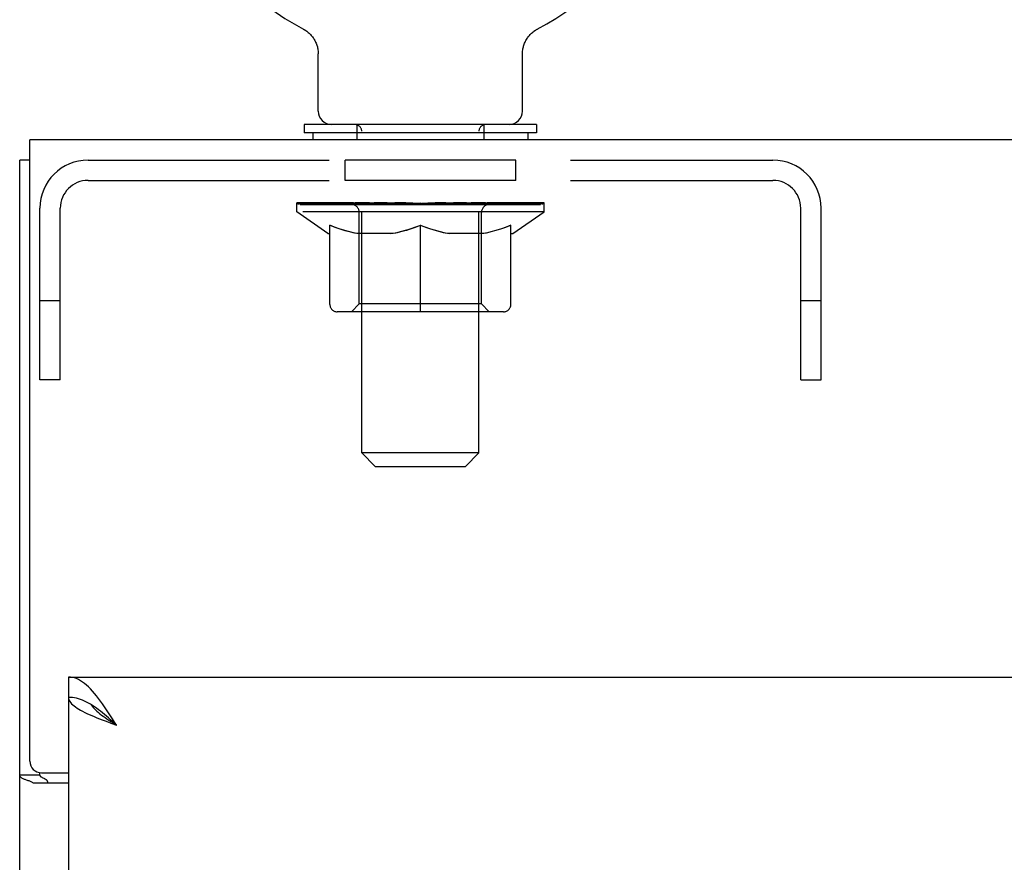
# Model space of a CAD drawing. Header units: inches. Extents: x 0 to 225, y 0 to 145.
# Tile 42 of 104: x 48.96 to 54.01, y 104.12 to 108.44. Entities that reach past the tile are written whole.
import ezdxf

# ---------------------------------------------------------------- set-up
doc = ezdxf.new("R2010")
doc.units = ezdxf.units.IN
doc.header["$LTSCALE"] = 12.349732
doc.header["$MEASUREMENT"] = 0
doc.linetypes.add('HIDDEN', pattern=[0.2, 0.1, -0.1])
doc.layers.get('0').update_dxf_attribs({"linetype": 'CONTINUOUS'})
doc.layers.add('02___PRT_ALL_AXES', color=7, linetype='CONTINUOUS')
doc.layers.add('DEFAULT_2', color=8, linetype='HIDDEN')

msp = doc.modelspace()

# ---------------------------------------------------------------- linework, layer by layer
at = {"color": 7, "linetype": 'Continuous'}
for p, q in [((50.4169, 108.3883), (50.4169, 108.3884)), ((50.4169, 108.3884), (50.4214, 108.3859)), ((50.4181, 108.3877), (50.42, 108.3867)), ((50.4214, 108.3859), (50.4259, 108.3832)), ((50.4259, 108.3832), (50.4303, 108.3803)), ((50.4302, 108.3804), (50.4346, 108.3773)), ((50.4345, 108.3774), (50.4388, 108.3742)), ((50.4386, 108.3743), (50.4428, 108.3709)), ((50.4427, 108.371), (50.4467, 108.3674)), ((50.4466, 108.3675), (50.4505, 108.3638)), ((51.5827, 108.3638), (51.5866, 108.3675)), ((51.5865, 108.3674), (51.5905, 108.371)), ((51.5904, 108.3709), (51.5946, 108.3743)), ((51.5945, 108.3742), (51.5987, 108.3774)), ((51.5986, 108.3773), (51.603, 108.3804)), ((51.6029, 108.3803), (51.6073, 108.3832)), ((51.6073, 108.3832), (51.6118, 108.3859)), ((51.6073, 108.3832), (51.6087, 108.384)), ((51.6118, 108.3859), (51.6163, 108.3884)), ((51.6132, 108.3867), (51.6151, 108.3877)), ((51.6163, 108.3883), (51.6164, 108.3884)), ((50.4504, 108.3639), (50.4542, 108.3601)), ((50.4541, 108.3602), (50.4577, 108.3562)), ((50.4576, 108.3563), (50.4611, 108.3522)), ((50.461, 108.3524), (50.4643, 108.3481)), ((50.4643, 108.3482), (50.4674, 108.3439)), ((50.4673, 108.344), (50.4704, 108.3396)), ((50.4703, 108.3397), (50.4731, 108.3352)), ((50.4731, 108.3353), (50.4757, 108.3306)), ((50.4757, 108.3307), (50.4782, 108.326)), ((50.4781, 108.3261), (50.4804, 108.3213)), ((50.4804, 108.3214), (50.4825, 108.3165)), ((50.4825, 108.3166), (50.4845, 108.3117)), ((51.5487, 108.3117), (51.5507, 108.3166)), ((51.5507, 108.3165), (51.5528, 108.3214)), ((51.5528, 108.3213), (51.5551, 108.3261)), ((51.555, 108.326), (51.5575, 108.3307)), ((51.5575, 108.3306), (51.5601, 108.3353)), ((51.5601, 108.3352), (51.5629, 108.3397)), ((51.5629, 108.3396), (51.5659, 108.344)), ((51.5658, 108.3439), (51.569, 108.3482)), ((51.5689, 108.3481), (51.5722, 108.3524)), ((51.5721, 108.3522), (51.5756, 108.3563)), ((51.5755, 108.3562), (51.5791, 108.3602)), ((51.579, 108.3601), (51.5828, 108.3639)), ((50.4844, 108.3117), (50.4862, 108.3067)), ((50.4862, 108.3068), (50.4878, 108.3017)), ((50.4878, 108.3018), (50.4892, 108.2967)), ((50.4891, 108.2967), (50.4904, 108.2916)), ((50.4903, 108.2917), (50.4914, 108.2865)), ((50.4914, 108.2865), (50.4922, 108.2813)), ((51.5397, 108.2657), (51.5399, 108.2709)), ((51.5397, 108.2657), (51.5399, 108.2709)), ((51.5399, 108.2709), (51.5404, 108.2762)), ((51.5404, 108.2761), (51.541, 108.2813)), ((51.541, 108.2813), (51.5419, 108.2865)), ((51.5418, 108.2865), (51.5429, 108.2917)), ((51.5429, 108.2916), (51.5441, 108.2967)), ((51.5441, 108.2967), (51.5455, 108.3018)), ((51.5454, 108.3017), (51.547, 108.3068)), ((51.547, 108.3067), (51.5488, 108.3117)), ((50.4936, 107.9687), (50.4936, 108.2612)), ((51.5396, 108.2612), (51.5397, 108.2657)), ((51.5396, 107.9687), (51.5396, 108.2612)), ((50.4216, 107.8997), (50.4216, 107.8577)), ((51.6116, 107.8997), (50.4216, 107.8997)), ((51.6116, 107.8997), (51.6116, 107.8577)), ((51.6116, 107.8577), (50.4216, 107.8577)), ((50.4666, 107.8577), (50.4666, 107.8217)), ((51.5666, 107.8577), (51.5666, 107.8217)), ((49.0166, 107.7177), (48.9646, 107.7177)), ((49.2146, 105.0717), (49.2146, 104.9677)), ((49.3379, 104.9259), (49.3276, 104.9323)), ((49.0686, 104.5699), (48.9646, 104.5699)), ((49.0686, 104.5699), (49.0686, 104.5817))]:
    msp.add_line(p, q, dxfattribs=at)
at = {"color": 3, "linetype": 'Continuous'}
for p, q in [((49.0166, 104.6412), (49.0166, 107.8217)), ((96.9126, 107.8217), (49.0166, 107.8217)), ((48.9646, 35.9257), (48.9646, 107.7177)), ((49.2146, 105.0717), (72.0271, 105.0717)), ((49.2146, 104.9677), (49.2146, 42.6757)), ((49.0766, 104.5812), (49.2146, 104.5812)), ((49.2146, 104.5292), (49.0345, 104.5292))]:
    msp.add_line(p, q, dxfattribs=at)
at = {"color": 7, "linetype": 'Continuous'}
for points in [[(50.4922, 108.2813), (50.4928, 108.2761), (50.4933, 108.2709)], [(50.4928, 108.2762), (50.4933, 108.2709), (50.4935, 108.2657), (50.4936, 108.2612)], [(49.3276, 104.9323), (49.3173, 104.9382), (49.307, 104.9436), (49.2968, 104.9486), (49.2865, 104.953), (49.2762, 104.9568), (49.266, 104.9601), (49.2557, 104.9628), (49.2454, 104.9649), (49.2351, 104.9664), (49.2249, 104.9674), (49.2146, 104.9677)], [(49.3304, 104.9305), (49.3315, 104.9288), (49.336, 104.9223), (49.3412, 104.9159), (49.347, 104.9094), (49.3534, 104.9029), (49.3603, 104.8964), (49.3678, 104.8899), (49.3757, 104.8835), (49.3841, 104.877), (49.3928, 104.8705), (49.4019, 104.864), (49.4113, 104.8576), (49.421, 104.8511), (49.4308, 104.8446), (49.4408, 104.8381), (49.4509, 104.8316), (49.4611, 104.8252)], [(49.4611, 104.8252), (49.4508, 104.8345), (49.4406, 104.8438), (49.4303, 104.853), (49.42, 104.862), (49.4098, 104.871), (49.3995, 104.8797), (49.3892, 104.8882), (49.3789, 104.8964), (49.3687, 104.9043), (49.3584, 104.9119), (49.3481, 104.9191), (49.3379, 104.9259)], [(49.0844, 104.5547), (49.082, 104.5559), (49.0797, 104.5571), (49.0775, 104.5584), (49.0754, 104.5598), (49.0735, 104.5612), (49.0719, 104.5626), (49.0706, 104.5641), (49.0697, 104.5655), (49.0691, 104.567), (49.0687, 104.5685), (49.0686, 104.5699)], [(49.109, 104.5292), (49.109, 104.5312), (49.1088, 104.5331), (49.1083, 104.5349), (49.1077, 104.5367), (49.107, 104.5383), (49.106, 104.5399), (49.1048, 104.5415), (49.1034, 104.5431), (49.1017, 104.5446), (49.0998, 104.5461), (49.0979, 104.5474), (49.0959, 104.5487), (49.0938, 104.5499), (49.0915, 104.5511), (49.0892, 104.5523), (49.0844, 104.5547)]]:
    msp.add_lwpolyline(points, dxfattribs=at)
at = {"color": 3, "linetype": 'Continuous'}
for points in [[(49.3687, 104.9621), (49.3584, 104.9752), (49.3481, 104.9877), (49.3379, 104.9995), (49.3276, 105.0105), (49.3173, 105.0207), (49.307, 105.0301), (49.2968, 105.0386), (49.2865, 105.0462), (49.2762, 105.0529), (49.266, 105.0586), (49.2557, 105.0633), (49.2454, 105.0669), (49.2351, 105.0696), (49.2249, 105.0711), (49.2146, 105.0717)], [(49.2146, 104.9677), (49.2151, 104.9622), (49.2164, 104.9567), (49.2186, 104.9512), (49.2218, 104.9457), (49.2258, 104.9403), (49.2306, 104.9348), (49.2363, 104.9293), (49.2428, 104.9238), (49.2502, 104.9183), (49.2582, 104.9129), (49.2671, 104.9074), (49.2766, 104.9019), (49.2868, 104.8964), (49.2976, 104.8909), (49.3091, 104.8855)], [(49.4611, 104.8252), (49.4508, 104.8413), (49.4406, 104.8573), (49.4303, 104.8733), (49.42, 104.889), (49.4098, 104.9044), (49.3995, 104.9195), (49.3892, 104.9342), (49.3789, 104.9484), (49.3687, 104.9621)], [(49.3091, 104.8855), (49.3211, 104.88), (49.3336, 104.8745), (49.3465, 104.869), (49.3599, 104.8635), (49.3737, 104.858), (49.3878, 104.8526), (49.4021, 104.8471), (49.4167, 104.8416), (49.4314, 104.8361), (49.4611, 104.8252)], [(49.0345, 104.5292), (49.0324, 104.5307), (49.03, 104.5323), (49.0271, 104.5338), (49.0239, 104.5353), (49.0203, 104.5368), (49.0165, 104.5383), (49.0124, 104.5397), (49.0082, 104.5411), (49.0041, 104.5425), (49.0001, 104.5438), (48.9961, 104.5452), (48.9923, 104.5465), (48.9886, 104.5479), (48.9852, 104.5492), (48.9822, 104.5506), (48.9793, 104.552), (48.9764, 104.5536), (48.9737, 104.5553), (48.9715, 104.557), (48.9696, 104.5587), (48.9681, 104.5604), (48.9668, 104.5621), (48.9659, 104.5639), (48.9652, 104.5658), (48.9648, 104.5678), (48.9646, 104.5699)]]:
    msp.add_lwpolyline(points, dxfattribs=at)
at = {"color": 7, "linetype": 'Continuous'}
for centre, radius, start, end in [((51.0166, 109.5277), 1.2875, 297.7005, 242.2995), ((50.5626, 107.9687), 0.069, 180, 270), ((51.4706, 107.9687), 0.069, 270, 360)]:
    msp.add_arc(centre, radius, start, end, dxfattribs=at)
at = {"color": 3, "linetype": 'Continuous'}
msp.add_arc((49.0766, 104.6412), 0.06, 180, 270, dxfattribs=at)
at = {"layer": '02___PRT_ALL_AXES', "color": 8, "linetype": 'HIDDEN'}
for p, q in [((50.6311, 107.6137), (50.6311, 107.7177)), ((51.5061, 107.7177), (50.6311, 107.7177)), ((51.5061, 107.6137), (51.5061, 107.7177)), ((51.5061, 107.6137), (50.6311, 107.6137))]:
    msp.add_line(p, q, dxfattribs=at)
at = {"layer": 'DEFAULT_2', "color": 8, "linetype": 'HIDDEN'}
for p, q in [((50.4168, 108.3884), (50.4169, 108.3884)), ((50.4245, 108.384), (50.4259, 108.3832)), ((50.6916, 107.8997), (50.6916, 107.8217)), ((50.7166, 106.2187), (50.7166, 107.8652)), ((51.3166, 106.2187), (51.3166, 107.8652)), ((51.3416, 107.8997), (51.3416, 107.8217)), ((49.3151, 107.7177), (52.8221, 107.7177)), ((49.3151, 107.6137), (52.8221, 107.6137)), ((49.0686, 106.5927), (49.0686, 107.4712)), ((49.1726, 106.5927), (49.1726, 107.4712)), ((50.3833, 107.4529), (50.3833, 107.4997)), ((50.393, 107.493), (50.393, 107.4997)), ((50.4016, 107.4897), (50.4016, 107.493)), ((50.4016, 107.4897), (51.6316, 107.4897)), ((50.4105, 107.4897), (50.4105, 107.493)), ((50.4114, 107.4897), (50.4114, 107.493)), ((50.4215, 107.493), (50.4215, 107.4997)), ((50.4378, 107.4897), (50.4378, 107.493)), ((50.4396, 107.4897), (50.4396, 107.493)), ((50.4682, 107.493), (50.4682, 107.4997)), ((50.4827, 107.4897), (50.4827, 107.493)), ((50.4854, 107.4897), (50.4854, 107.493)), ((50.6897, 107.4927), (50.4883, 107.4927)), ((50.5315, 107.493), (50.5315, 107.4997)), ((50.5329, 107.4897), (50.5329, 107.4927)), ((50.5336, 107.4897), (50.5336, 107.4927)), ((50.5366, 107.4897), (50.5366, 107.4927)), ((50.5438, 107.4897), (50.5438, 107.493)), ((50.5438, 107.4897), (50.5438, 107.4927)), ((50.5472, 107.4897), (50.5472, 107.493)), ((50.5506, 107.4897), (50.5506, 107.4937)), ((50.5549, 107.4897), (50.5549, 107.4927)), ((50.5691, 107.4897), (50.5691, 107.4927)), ((50.5872, 107.4897), (50.5872, 107.4927)), ((50.5877, 107.4897), (50.5877, 107.4954)), ((50.6081, 107.4897), (50.6081, 107.4927)), ((50.6081, 107.4897), (50.6081, 107.4927)), ((50.6096, 107.493), (50.6096, 107.4997)), ((50.6192, 107.4897), (50.6192, 107.493)), ((50.6234, 107.4897), (50.6234, 107.493)), ((50.6326, 107.4897), (50.6326, 107.4927)), ((50.6439, 107.4897), (50.6439, 107.4969)), ((50.6594, 107.4897), (50.6594, 107.4927)), ((50.6624, 107.4897), (50.6624, 107.4927)), ((50.6897, 107.4897), (50.6897, 107.4927)), ((50.7567, 107.4927), (50.6947, 107.4927)), ((50.7, 107.493), (50.7, 107.4997)), ((50.7068, 107.4897), (50.7068, 107.493)), ((50.7115, 107.4897), (50.7115, 107.493)), ((50.7175, 107.4897), (50.7175, 107.4981)), ((50.7216, 107.4897), (50.7216, 107.4927)), ((50.7325, 107.4897), (50.7325, 107.4927)), ((50.7567, 107.4897), (50.7567, 107.4927)), ((50.8316, 107.4927), (50.7724, 107.4927)), ((50.7928, 107.4897), (50.7928, 107.4927)), ((50.8, 107.493), (50.8, 107.4997)), ((50.8037, 107.4897), (50.8037, 107.493)), ((50.8061, 107.4897), (50.8061, 107.499)), ((50.8088, 107.4897), (50.8088, 107.493)), ((50.8163, 107.4897), (50.8163, 107.4931)), ((50.8316, 107.4897), (50.8316, 107.4927)), ((50.9121, 107.4927), (50.8576, 107.4927)), ((50.8707, 107.4897), (50.8707, 107.4927)), ((50.9022, 107.4927), (51.0166, 107.4997)), ((50.9066, 107.493), (50.9066, 107.4997)), ((50.9072, 107.4995), (50.9066, 107.4997)), ((50.9072, 107.493), (50.9072, 107.4995)), ((50.9072, 107.4897), (50.9072, 107.493)), ((50.9111, 107.4897), (50.9111, 107.4932)), ((50.9121, 107.4897), (50.9121, 107.4927)), ((50.9125, 107.4897), (50.9125, 107.493)), ((50.9958, 107.4927), (50.9476, 107.4927)), ((50.9531, 107.4897), (50.9531, 107.4927)), ((50.9958, 107.4897), (50.9958, 107.4927)), ((51.0141, 107.4931), (51.0139, 107.493)), ((51.0139, 107.4897), (51.0139, 107.493)), ((51.0141, 107.4897), (51.0141, 107.4931)), ((51.0166, 107.493), (51.0166, 107.4997)), ((51.0192, 107.4897), (51.0192, 107.4931)), ((51.0192, 107.4931), (51.0193, 107.493)), ((51.0193, 107.4897), (51.0193, 107.493)), ((51.0211, 107.4927), (51.0856, 107.4927)), ((51.0374, 107.4897), (51.0374, 107.4927)), ((51.0535, 107.4927), (51.0535, 107.4974)), ((51.0535, 107.4974), (51.131, 107.4927)), ((51.0747, 107.4927), (51.0747, 107.4961)), ((51.0801, 107.4897), (51.0801, 107.4927)), ((51.1207, 107.4897), (51.1207, 107.493)), ((51.1211, 107.4897), (51.1211, 107.4927)), ((51.1211, 107.4927), (51.1756, 107.4927)), ((51.1221, 107.4897), (51.1221, 107.4932)), ((51.126, 107.4995), (51.1266, 107.4997)), ((51.126, 107.493), (51.126, 107.4995)), ((51.1261, 107.4897), (51.1261, 107.493)), ((51.1266, 107.493), (51.1266, 107.4997)), ((51.1625, 107.4897), (51.1625, 107.4927)), ((51.2016, 107.4897), (51.2016, 107.4927)), ((51.2016, 107.4927), (51.2608, 107.4927)), ((51.2169, 107.4897), (51.2169, 107.4931)), ((51.2244, 107.4897), (51.2244, 107.493)), ((51.2271, 107.4897), (51.2271, 107.499)), ((51.2295, 107.4897), (51.2295, 107.493)), ((51.2332, 107.493), (51.2332, 107.4997)), ((51.2404, 107.4897), (51.2404, 107.4927)), ((51.2765, 107.4897), (51.2765, 107.4927)), ((51.2765, 107.4927), (51.3385, 107.4927)), ((51.3007, 107.4897), (51.3007, 107.4927)), ((51.3116, 107.4897), (51.3116, 107.4927)), ((51.3157, 107.4897), (51.3157, 107.4981)), ((51.3218, 107.4897), (51.3218, 107.493)), ((51.3264, 107.4897), (51.3264, 107.493)), ((51.3332, 107.493), (51.3332, 107.4997)), ((51.3435, 107.4897), (51.3435, 107.4927)), ((51.3435, 107.4927), (51.5449, 107.4927)), ((51.3708, 107.4897), (51.3708, 107.4927)), ((51.3738, 107.4897), (51.3738, 107.4927)), ((51.3893, 107.4897), (51.3893, 107.4969)), ((51.4006, 107.4897), (51.4006, 107.4927)), ((51.4098, 107.4897), (51.4098, 107.493)), ((51.414, 107.4897), (51.414, 107.493)), ((51.4237, 107.493), (51.4237, 107.4997)), ((51.4251, 107.4897), (51.4251, 107.4927)), ((51.4251, 107.4897), (51.4251, 107.4927)), ((51.4455, 107.4897), (51.4455, 107.4954)), ((51.446, 107.4897), (51.446, 107.4927)), ((51.4641, 107.4897), (51.4641, 107.4927)), ((51.4783, 107.4897), (51.4783, 107.4927)), ((51.4826, 107.4897), (51.4826, 107.4937)), ((51.486, 107.4897), (51.486, 107.493)), ((51.4894, 107.4897), (51.4894, 107.493)), ((51.4894, 107.4897), (51.4894, 107.4927)), ((51.4966, 107.4897), (51.4966, 107.4927)), ((51.4996, 107.4897), (51.4996, 107.4927)), ((51.5004, 107.4897), (51.5004, 107.4927)), ((51.5017, 107.493), (51.5017, 107.4997)), ((51.5478, 107.4897), (51.5478, 107.493)), ((51.5505, 107.4897), (51.5505, 107.493)), ((51.565, 107.493), (51.565, 107.4997)), ((51.5936, 107.4897), (51.5936, 107.493)), ((51.5954, 107.4897), (51.5954, 107.493)), ((51.6117, 107.493), (51.6117, 107.4997)), ((51.6218, 107.4897), (51.6218, 107.493)), ((51.6227, 107.4897), (51.6227, 107.493)), ((51.6316, 107.4897), (51.6316, 107.493)), ((51.6402, 107.493), (51.6402, 107.4997)), ((51.6499, 107.4529), (51.6499, 107.4997)), ((52.9646, 106.5927), (52.9646, 107.4712)), ((53.0686, 106.5927), (53.0686, 107.4712)), ((50.5427, 107.3414), (50.3833, 107.4529)), ((51.6499, 107.4529), (50.3833, 107.4529)), ((50.7039, 106.9812), (50.7039, 107.4499)), ((51.3294, 106.9812), (51.3294, 107.4499)), ((51.4906, 107.3414), (51.6499, 107.4529)), ((50.5531, 106.9784), (50.5531, 107.3847)), ((51.0166, 106.9413), (51.0166, 107.3851)), ((51.4801, 106.9784), (51.4801, 107.3847)), ((50.5427, 107.3414), (50.5531, 107.3414)), ((50.8753, 107.3414), (50.6954, 107.3414)), ((51.3378, 107.3414), (51.1579, 107.3414)), ((51.4801, 107.3414), (51.4906, 107.3414)), ((49.1726, 106.9977), (49.0686, 106.9977)), ((50.7039, 106.9812), (50.664, 106.9413)), ((51.3294, 106.9812), (50.7039, 106.9812)), ((51.3294, 106.9812), (51.3692, 106.9413)), ((53.0686, 106.9977), (52.9646, 106.9977)), ((51.443, 106.9413), (50.5902, 106.9413)), ((49.1726, 106.5927), (49.0686, 106.5927)), ((52.9646, 106.5927), (53.0686, 106.5927)), ((50.7856, 106.1497), (50.7166, 106.2187)), ((51.3166, 106.2187), (50.7166, 106.2187)), ((51.2476, 106.1497), (51.3166, 106.2187)), ((50.7856, 106.1497), (51.2476, 106.1497))]:
    msp.add_line(p, q, dxfattribs=at)
for points in [[(50.5531, 107.3847), (50.5789, 107.3747), (50.6043, 107.3659), (50.6293, 107.3581), (50.654, 107.3515), (50.6786, 107.3459), (50.703, 107.3414)], [(50.6954, 107.3414), (50.672, 107.3461), (50.6485, 107.3517), (50.625, 107.3583), (50.6014, 107.3659), (50.5774, 107.3744), (50.5531, 107.3838)], [(50.8656, 107.3414), (50.8905, 107.346), (50.9154, 107.3516), (50.9403, 107.3584), (50.9654, 107.3662), (50.9909, 107.3752), (51.0166, 107.3851)], [(51.0166, 107.3834), (50.9923, 107.374), (50.9684, 107.3655), (50.9448, 107.358), (50.9216, 107.3515), (50.8984, 107.346), (50.8753, 107.3414)], [(51.0166, 107.3851), (51.0426, 107.3751), (51.0682, 107.3661), (51.0933, 107.3583), (51.1182, 107.3515), (51.143, 107.3459), (51.1676, 107.3414)], [(51.1579, 107.3414), (51.1346, 107.346), (51.1113, 107.3516), (51.088, 107.3582), (51.0645, 107.3656), (51.0407, 107.3741), (51.0166, 107.3834)], [(51.3302, 107.3414), (51.3549, 107.3459), (51.3796, 107.3516), (51.4044, 107.3583), (51.4293, 107.366), (51.4546, 107.3748), (51.4801, 107.3847)], [(51.4801, 107.3838), (51.4556, 107.3743), (51.4315, 107.3657), (51.4078, 107.3582), (51.3843, 107.3516), (51.361, 107.346), (51.3378, 107.3414)]]:
    msp.add_lwpolyline(points, dxfattribs=at)
for centre, radius, start, end in [((50.6821, 107.8652), 0.0345, 0, 90), ((51.3511, 107.8652), 0.0345, 90, 180), ((49.3151, 107.4712), 0.2465, 90, 180), ((52.8221, 107.4712), 0.2465, 0, 90), ((49.3151, 107.4712), 0.1425, 90, 180), ((52.8221, 107.4712), 0.1425, 0, 90), ((50.664, 107.4499), 0.0398, 0, 90), ((51.3692, 107.4499), 0.0398, 90, 180), ((50.5902, 106.9784), 0.0371, 180, 270), ((51.443, 106.9784), 0.0371, 270, 360)]:
    msp.add_arc(centre, radius, start, end, dxfattribs=at)
for centre, major_axis, ratio, start_param, end_param in [((51.0166, 107.4997), (0.6333, 0.0067), 0.05963, 2.96643, 3.140963), ((50.3635, 107.4877), (0.1981, 0), 0.060556, 0.430652, 1.470503), ((51.0166, 107.4997), (0.6333, 0), 0.060556, -3.141593, -2.96706), ((50.3635, 107.481), (0.1981, 0.0021), 0.05963, 1.376596, 1.469874), ((51.0166, 107.4997), (0.6333, 0.0132), 0.05688, 2.791345, 2.965878), ((50.3392, 107.4877), (0.1981, 0.0021), 0.05963, 0.25549, 1.295341), ((50.4077, 107.4877), (0.1981, -0.0021), 0.05963, 0.605815, 1.645666), ((51.0166, 107.4997), (0.6333, -0.0067), 0.05963, -2.96643, -2.791898), ((50.4077, 107.481), (0.1981, 0), 0.060556, 1.551758, 1.645036), ((50.3392, 107.481), (0.1981, 0.0041), 0.05688, 1.20151, 1.294789), ((50.4089, 107.4833), (0.1643, 0.0017), 0.05963, 1.065228, 1.614276), ((50.3891, 107.4833), (0.1643, 0.0034), 0.05688, 0.890143, 1.43919), ((50.4471, 107.4833), (0.1643, 0), 0.060556, 1.240391, 1.789438), ((51.0166, 107.4997), (0.6333, 0.0192), 0.052395, 2.616403, 2.790936), ((50.3355, 107.4877), (0.1981, 0.0041), 0.05688, 0.080405, 1.120256), ((50.4703, 107.4877), (0.1981, -0.0041), 0.05688, 0.7809, 1.820751), ((51.0166, 107.4997), (0.6333, -0.0132), 0.05688, -2.791345, -2.616812), ((50.4703, 107.481), (0.1981, -0.0021), 0.05963, 1.72692, 1.820198), ((50.3355, 107.481), (0.1981, 0.006), 0.052395, 1.026568, 1.119847), ((50.3885, 107.4833), (0.1643, 0.005), 0.052395, 0.715201, 1.264248), ((50.5026, 107.4833), (0.1643, -0.0017), 0.05963, 1.415553, 1.9646), ((51.0166, 107.4997), (0.6333, 0.0247), 0.046319, 2.441654, 2.616187), ((50.5496, 107.4877), (0.1981, -0.006), 0.052395, 0.955842, 1.995693), ((50.3524, 107.4877), (0.1981, 0.006), 0.052395, -0.094537, 0.945314), ((51.0166, 107.4997), (0.6333, -0.0192), 0.052395, -2.616403, -2.44187), ((50.5496, 107.481), (0.1981, -0.0041), 0.05688, 1.902006, 1.995284), ((50.3524, 107.481), (0.1981, 0.0077), 0.046319, 0.851819, 0.945098), ((50.4069, 107.4833), (0.1643, 0.0064), 0.046319, 0.540452, 1.089499), ((50.5737, 107.4833), (0.1643, -0.0034), 0.05688, 1.590638, 2.139686), ((51.0166, 107.4997), (0.6333, 0.0294), 0.038841, 2.267123, 2.441656), ((50.643, 107.4877), (0.1981, -0.0077), 0.046319, 1.130591, 2.170442), ((50.3896, 107.4877), (0.1981, 0.0077), 0.046319, -0.269286, 0.770565), ((51.0166, 107.4997), (0.6333, -0.0247), 0.046319, -2.441654, -2.267121), ((50.643, 107.481), (0.1981, -0.006), 0.052395, 2.076947, 2.170226), ((50.3896, 107.481), (0.1981, 0.0092), 0.038841, 0.677289, 0.770567), ((50.4438, 107.4833), (0.1643, 0.0076), 0.038841, 0.365921, 0.914969), ((50.6583, 107.4833), (0.1643, -0.005), 0.052395, 1.76558, 2.314627), ((51.0166, 107.4997), (0.6333, 0.0332), 0.030195, 2.09281, 2.267343), ((50.7478, 107.4877), (0.1981, -0.0092), 0.038841, 1.305122, 2.344973), ((50.4458, 107.4877), (0.1981, 0.0092), 0.038841, -0.443817, 0.596034), ((51.0166, 107.4997), (0.6333, -0.0294), 0.038841, -2.267123, -2.092591), ((50.7478, 107.481), (0.1981, -0.0077), 0.046319, 2.251696, 2.344975), ((50.4458, 107.481), (0.1981, 0.0104), 0.030195, 0.502975, 0.596254), ((50.4982, 107.4833), (0.1643, 0.0086), 0.030195, 0.191608, 0.740655), ((50.7538, 107.4833), (0.1643, -0.0064), 0.046319, 1.940329, 2.489376), ((50.5193, 107.4877), (0.1981, 0.0104), 0.030195, -0.61813, 0.421721), ((51.0166, 107.4997), (0.6333, 0.0361), 0.020645, 1.918687, 2.09322), ((50.8608, 107.4877), (0.1981, -0.0104), 0.030195, 1.479435, 2.519286), ((51.0166, 107.4997), (0.6333, -0.0332), 0.030195, -2.09281, -1.918277), ((50.8608, 107.481), (0.1981, -0.0092), 0.038841, 2.426227, 2.519505), ((50.5193, 107.481), (0.1981, 0.0113), 0.020645, 0.328852, 0.422131), ((50.5683, 107.4833), (0.1643, 0.0094), 0.020645, 0.017485, 0.566532), ((50.8572, 107.4833), (0.1643, -0.0076), 0.038841, 2.11486, 2.663907), ((50.608, 107.4877), (0.1981, 0.0113), 0.020645, -0.792253, 0.247598), ((51.0166, 107.4997), (0.6333, 0.0378), 0.010478, 1.744704, 1.919237), ((50.9785, 107.4877), (0.1981, -0.0113), 0.020645, 1.653558, 2.693409), ((51.0166, 107.4997), (0.6333, -0.0361), 0.020645, -1.918687, -1.744154), ((50.9785, 107.481), (0.1981, -0.0104), 0.030195, 2.60054, 2.693819), ((50.608, 107.481), (0.1981, 0.0118), 0.010478, 0.154869, 0.248148), ((50.652, 107.4833), (0.1643, 0.0098), 0.010478, 6.126688, 6.675735), ((50.9655, 107.4833), (0.1643, -0.0086), 0.030195, 2.289173, 2.83822), ((50.709, 107.4877), (0.1981, 0.0118), 0.010478, -0.966236, -0.000846), ((51.0973, 107.4877), (0.1981, -0.0118), 0.010478, 1.827541, 2.867392), ((51.0166, 107.4997), (0.6333, -0.0378), 0.010478, -1.744704, -1.563007), ((51.0973, 107.481), (0.1981, -0.0113), 0.020645, 2.774664, 2.867942), ((51.0754, 107.4833), (0.1643, -0.0094), 0.020645, 2.463296, 3.012344), ((50.9359, 107.4877), (0.1981, 0.0118), 0.010478, 0.274201, 1.314052), ((50.8498, 107.4833), (0.1643, 0.0098), 0.010478, -0.000483, 0.504314), ((50.8195, 107.481), (0.1981, 0.0118), 0.010478, 0.099668, 0.192946), ((51.0166, 107.4997), (0.6333, 0.0378), 0.010478, -1.571421, -1.396888), ((51.1834, 107.4833), (0.1643, -0.0098), 0.010478, 2.637279, 3.14189), ((51.2138, 107.481), (0.1981, -0.0118), 0.010478, 2.74231, 2.948646), ((51.0547, 107.4877), (0.1981, 0.0113), 0.020645, 0.448184, 1.488034), ((50.9578, 107.4833), (0.1643, 0.0094), 0.020645, 0.129249, 0.678296), ((50.9359, 107.481), (0.1981, 0.0113), 0.020645, 0.273651, 0.366929), ((51.3242, 107.4877), (0.1981, -0.0118), 0.010478, -3.140747, -2.175357), ((51.0166, 107.4997), (0.6333, 0.0361), 0.020645, -1.397439, -1.222906), ((51.0166, 107.4997), (0.6333, -0.0378), 0.010478, 1.222355, 1.396888), ((51.1724, 107.4877), (0.1981, 0.0104), 0.030195, 0.622307, 1.662158), ((51.0677, 107.4833), (0.1643, 0.0086), 0.030195, 0.303372, 0.852419), ((51.3812, 107.4833), (0.1643, -0.0098), 0.010478, 2.749043, 3.29809), ((51.4252, 107.4877), (0.1981, -0.0113), 0.020645, 2.893995, 3.933846), ((51.0547, 107.481), (0.1981, 0.0104), 0.030195, 0.447774, 0.541052), ((51.4252, 107.481), (0.1981, -0.0118), 0.010478, 2.893445, 2.986723), ((51.2854, 107.4877), (0.1981, 0.0092), 0.038841, 0.79662, 1.836471), ((51.0166, 107.4997), (0.6333, 0.0332), 0.030195, -1.223315, -1.048783), ((51.0166, 107.4997), (0.6333, -0.0361), 0.020645, 1.048373, 1.222906), ((51.176, 107.4833), (0.1643, 0.0076), 0.038841, 0.477686, 1.026733), ((51.465, 107.4833), (0.1643, -0.0094), 0.020645, 2.57506, 3.124108), ((51.5139, 107.4877), (0.1981, -0.0104), 0.030195, 2.719872, 3.759723), ((51.3902, 107.4877), (0.1981, 0.0077), 0.046319, 0.971151, 2.011002), ((51.1724, 107.481), (0.1981, 0.0092), 0.038841, 0.622087, 0.715366), ((51.5139, 107.481), (0.1981, -0.0113), 0.020645, 2.719462, 2.812741), ((51.0166, 107.4997), (0.6333, 0.0294), 0.038841, -1.049002, -0.874469), ((51.0166, 107.4997), (0.6333, -0.0332), 0.030195, 0.87425, 1.048783), ((51.2795, 107.4833), (0.1643, 0.0064), 0.046319, 0.652216, 1.201263), ((51.4836, 107.4877), (0.1981, 0.006), 0.052395, 1.1459, 2.185751), ((51.5351, 107.4833), (0.1643, -0.0086), 0.030195, 2.400937, 2.949985), ((51.5874, 107.4877), (0.1981, -0.0092), 0.038841, 2.545558, 3.585409), ((51.3749, 107.4833), (0.1643, 0.005), 0.052395, 0.826965, 1.376012), ((51.2854, 107.481), (0.1981, 0.0077), 0.046319, 0.796618, 0.889896), ((51.5874, 107.481), (0.1981, -0.0104), 0.030195, 2.545339, 2.638617), ((51.5629, 107.4877), (0.1981, 0.0041), 0.05688, 1.320842, 2.360692), ((51.0166, 107.4997), (0.6333, 0.0247), 0.046319, -0.874471, -0.699939), ((51.0166, 107.4997), (0.6333, -0.0294), 0.038841, 0.699936, 0.874469), ((51.6436, 107.4877), (0.1981, -0.0077), 0.046319, 2.371028, 3.410879), ((51.5894, 107.4833), (0.1643, -0.0076), 0.038841, 2.226624, 2.775671), ((51.6255, 107.4877), (0.1981, 0.0021), 0.05963, 1.495927, 2.535778), ((51.4595, 107.4833), (0.1643, 0.0034), 0.05688, 1.001907, 1.550954), ((51.6808, 107.4877), (0.1981, -0.006), 0.052395, 2.196279, 3.23613), ((51.6263, 107.4833), (0.1643, -0.0064), 0.046319, 2.052093, 2.601141), ((51.3902, 107.481), (0.1981, 0.006), 0.052395, 0.971367, 1.064645), ((51.6436, 107.481), (0.1981, -0.0092), 0.038841, 2.371026, 2.464304), ((51.6697, 107.4877), (0.1981, 0), 0.060556, 1.671089, 2.71094), ((51.6977, 107.4877), (0.1981, -0.0041), 0.05688, 2.021337, 3.061188), ((51.0166, 107.4997), (0.6333, 0.0192), 0.052395, -0.699723, -0.52519), ((51.0166, 107.4997), (0.6333, -0.0247), 0.046319, 0.525406, 0.699939), ((51.694, 107.4877), (0.1981, -0.0021), 0.05963, 1.846251, 2.886102), ((51.5306, 107.4833), (0.1643, 0.0017), 0.05963, 1.176993, 1.72604), ((51.6448, 107.4833), (0.1643, -0.005), 0.052395, 1.877344, 2.426392), ((51.5861, 107.4833), (0.1643, 0), 0.060556, 1.352155, 1.901202), ((51.6441, 107.4833), (0.1643, -0.0034), 0.05688, 1.702402, 2.25145), ((51.6243, 107.4833), (0.1643, -0.0017), 0.05963, 1.527317, 2.076364), ((51.4836, 107.481), (0.1981, 0.0041), 0.05688, 1.146309, 1.239587), ((51.6808, 107.481), (0.1981, -0.0077), 0.046319, 2.196495, 2.289773), ((51.0166, 107.4997), (0.6333, 0.0132), 0.05688, -0.524781, -0.350248), ((51.0166, 107.4997), (0.6333, -0.0192), 0.052395, 0.350657, 0.52519), ((51.5629, 107.481), (0.1981, 0.0021), 0.05963, 1.321394, 1.414673), ((51.6977, 107.481), (0.1981, -0.006), 0.052395, 2.021746, 2.115024), ((51.0166, 107.4997), (0.6333, 0.0067), 0.05963, -0.349695, -0.175162), ((51.0166, 107.4997), (0.6333, -0.0132), 0.05688, 0.175715, 0.350248), ((51.6255, 107.481), (0.1981, 0), 0.060556, 1.496556, 1.589835), ((51.694, 107.481), (0.1981, -0.0041), 0.05688, 1.846804, 1.940083), ((51.6697, 107.481), (0.1981, -0.0021), 0.05963, 1.671719, 1.764997), ((51.0166, 107.4997), (0.6333, 0), 0.060556, -0.174533, 0), ((51.0166, 107.4997), (0.6333, -0.0067), 0.05963, 0.000629, 0.175162)]:
    msp.add_ellipse(centre, major_axis=major_axis, ratio=ratio, start_param=start_param, end_param=end_param, dxfattribs=at)

doc.saveas('drawing.dxf')
